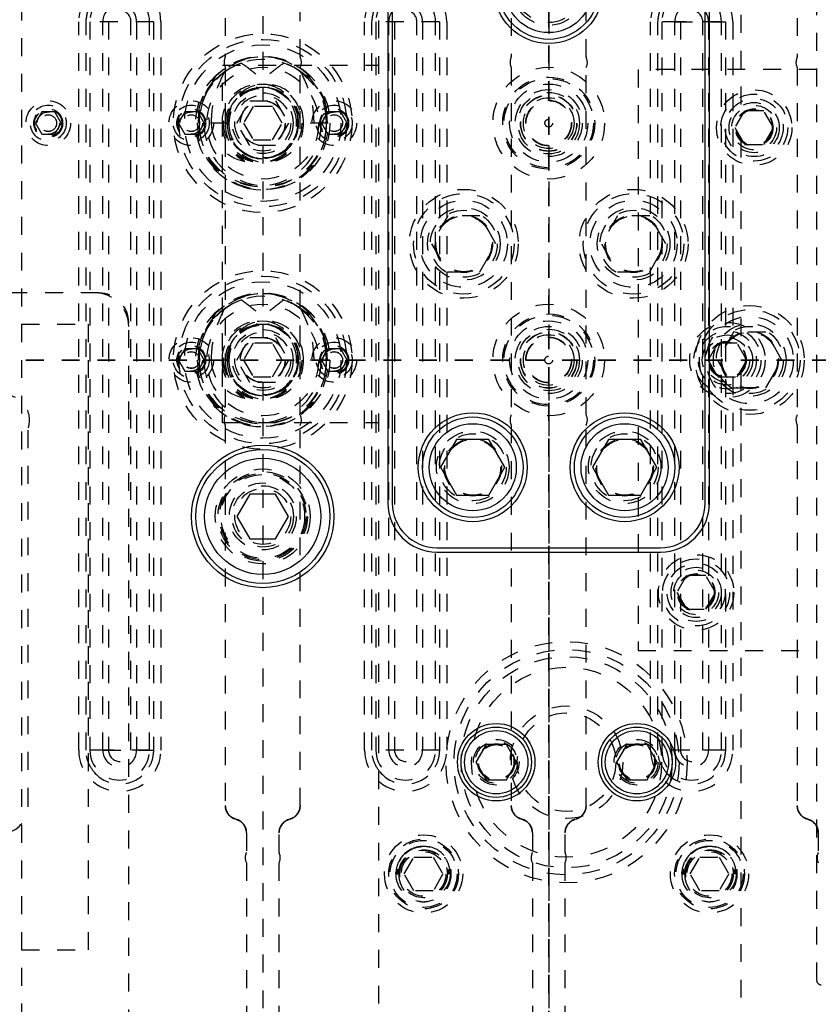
# Model space of a CAD drawing. Header units: inches. Extents: x 1694 to 2505, y -239 to -56.
# Tile 76 of 179: x 1756.46 to 1760.93, y -158.2 to -152.7. Entities that reach past the tile are written whole.
import ezdxf

# ---------------------------------------------------------------- set-up
doc = ezdxf.new("R2010")
doc.units = ezdxf.units.IN
doc.header["$LTSCALE"] = 0.5
doc.header["$MEASUREMENT"] = 0
doc.linetypes.add('HIDDEN', pattern=[0.225, 0.15, -0.075])
doc.linetypes.add('PHANTOM', pattern=[0.25, 0.125, -0.025, 0.025, -0.025, 0.025, -0.025])
doc.layers.add('SID-M-H', color=4, linetype='HIDDEN')
doc.layers.add('SID-M-S', color=105, linetype='Continuous')

msp = doc.modelspace()

# ---------------------------------------------------------------- linework, layer by layer
at = {"color": 7, "linetype": 'PHANTOM', "lineweight": 35}
for p, q in [((1759.41658, -137.23909), (1759.41658, -171.9591)), ((1774.79158, -154.5991), (1727.51658, -154.5991))]:
    msp.add_line(p, q, dxfattribs=at)
at = {"layer": 'SID-M-H'}
for p, q in [((1756.46658, -142.5991), (1756.46658, -166.5991)), ((1758.46658, -166.5991), (1758.46658, -142.5991)), ((1760.49158, -150.4691), (1760.49158, -153.2322)), ((1757.60713, -150.88618), (1757.60713, -152.90413)), ((1757.81658, -150.8751), (1757.81658, -153.1481)), ((1758.02603, -152.90413), (1758.02603, -150.88618)), ((1759.20713, -150.88618), (1759.20713, -152.90413)), ((1759.41658, -150.8751), (1759.41658, -153.1481)), ((1759.62603, -152.90413), (1759.62603, -150.88618)), ((1760.80713, -150.88618), (1760.80713, -152.90413)), ((1760.91658, -158.06934), (1760.91658, -151.41934)), ((1756.78658, -156.78212), (1756.78658, -152.70657)), ((1756.82761, -156.78212), (1756.82761, -152.70657)), ((1757.20556, -152.70657), (1756.82761, -152.70657)), ((1756.84992, -152.70657), (1756.84992, -156.78212)), ((1756.92209, -156.78212), (1756.92209, -152.70657)), ((1756.95408, -152.70657), (1756.95408, -156.78212)), ((1757.07908, -156.78212), (1757.07908, -152.70657)), ((1757.11107, -152.70657), (1757.11107, -156.78212)), ((1757.18324, -156.78212), (1757.18324, -152.70657)), ((1757.20556, -152.70657), (1757.20556, -156.78212)), ((1757.24658, -152.70657), (1757.24658, -156.78212)), ((1758.38658, -156.78212), (1758.38658, -152.70657)), ((1758.42761, -156.78212), (1758.42761, -152.70657)), ((1758.80556, -152.70657), (1758.42761, -152.70657)), ((1758.44992, -152.70657), (1758.44992, -156.78212)), ((1758.52209, -156.78212), (1758.52209, -152.70657)), ((1758.55408, -152.70657), (1758.55408, -156.78212)), ((1758.67908, -156.78212), (1758.67908, -152.70657)), ((1758.71107, -152.70657), (1758.71107, -156.78212)), ((1758.78324, -156.78212), (1758.78324, -152.70657)), ((1758.80556, -152.70657), (1758.80556, -156.78212)), ((1758.84658, -152.70657), (1758.84658, -156.78212)), ((1759.98658, -156.78212), (1759.98658, -152.70657)), ((1760.02761, -156.78212), (1760.02761, -152.70657)), ((1760.15408, -152.70657), (1760.02761, -152.70657)), ((1760.04992, -152.70657), (1760.04992, -156.78212)), ((1760.12209, -152.70657), (1760.40556, -152.70657)), ((1760.12209, -156.78212), (1760.12209, -152.70657)), ((1760.38324, -152.70657), (1760.15408, -152.70657)), ((1760.15408, -152.70657), (1760.15408, -156.78212)), ((1760.27908, -156.78212), (1760.27908, -152.70657)), ((1760.31107, -152.70657), (1760.31107, -156.78212)), ((1760.38324, -156.78212), (1760.38324, -152.70657)), ((1760.40556, -152.70657), (1760.40556, -156.78212)), ((1760.44658, -152.70657), (1760.44658, -154.50318)), ((1757.59158, -154.9491), (1757.59158, -152.9491)), ((1757.59158, -152.9491), (1758.46658, -152.9491)), ((1757.60713, -152.96277), (1757.60713, -154.90652)), ((1758.05841, -153.01249), (1758.01533, -152.97844)), ((1758.02603, -154.90652), (1758.02603, -152.96277)), ((1759.20713, -152.96277), (1759.20713, -154.90652)), ((1759.62603, -154.90652), (1759.62603, -152.96277)), ((1760.91658, -152.9741), (1759.91658, -152.9741)), ((1759.91658, -152.9741), (1759.91658, -156.2241)), ((1760.80713, -152.96277), (1760.80713, -154.90652)), ((1758.07463, -153.02848), (1758.05841, -153.01249)), ((1757.67225, -153.2741), (1757.74441, -153.1491)), ((1757.74441, -153.1491), (1757.88875, -153.1491)), ((1757.88875, -153.1491), (1757.96092, -153.2741)), ((1756.5805, -153.2116), (1756.54441, -153.2741)), ((1756.65267, -153.2116), (1756.5805, -153.2116)), ((1756.68875, -153.2741), (1756.65267, -153.2116)), ((1757.3805, -153.2116), (1757.34441, -153.2741)), ((1757.45267, -153.2116), (1757.3805, -153.2116)), ((1757.48875, -153.2741), (1757.45267, -153.2116)), ((1757.45926, -153.19275), (1757.45463, -153.2741)), ((1757.76246, -153.18035), (1757.70833, -153.2741)), ((1757.87071, -153.18035), (1757.76246, -153.18035)), ((1757.92484, -153.2741), (1757.87071, -153.18035)), ((1758.1805, -153.2116), (1758.14441, -153.2741)), ((1758.17854, -153.2741), (1758.1739, -153.19275)), ((1758.25267, -153.2116), (1758.1805, -153.2116)), ((1758.28875, -153.2741), (1758.25267, -153.2116)), ((1760.51246, -153.20535), (1760.45833, -153.2991)), ((1760.62071, -153.20535), (1760.51246, -153.20535)), ((1760.67484, -153.2991), (1760.62071, -153.20535)), ((1756.54441, -153.2741), (1756.5805, -153.3366)), ((1756.65267, -153.3366), (1756.68875, -153.2741)), ((1757.34441, -153.2741), (1757.3805, -153.3366)), ((1757.62761, -153.2741), (1757.45056, -153.2741)), ((1757.45267, -153.3366), (1757.48875, -153.2741)), ((1757.74441, -153.3991), (1757.67225, -153.2741)), ((1757.70833, -153.2741), (1757.76246, -153.36785)), ((1757.87071, -153.36785), (1757.92484, -153.2741)), ((1757.96092, -153.2741), (1757.88875, -153.3991)), ((1758.00556, -153.2741), (1758.01533, -153.2741)), ((1758.18261, -153.2741), (1758.01533, -153.2741)), ((1758.14441, -153.2741), (1758.1805, -153.3366)), ((1758.25267, -153.3366), (1758.28875, -153.2741)), ((1760.45833, -153.2991), (1760.51246, -153.39285)), ((1760.62071, -153.39285), (1760.67484, -153.2991)), ((1756.5805, -153.3366), (1756.65267, -153.3366)), ((1757.3805, -153.3366), (1757.45267, -153.3366)), ((1757.76246, -153.36785), (1757.87071, -153.36785)), ((1758.1805, -153.3366), (1758.25267, -153.3366)), ((1760.49158, -153.36599), (1760.49158, -154.5322)), ((1757.88875, -153.3991), (1757.74441, -153.3991)), ((1757.81658, -153.4001), (1757.81658, -154.4731)), ((1759.41658, -153.4001), (1759.41658, -154.4731)), ((1760.51246, -153.39285), (1760.62071, -153.39285)), ((1758.85152, -153.7931), (1758.76145, -153.9491)), ((1759.03165, -153.7931), (1758.85152, -153.7931)), ((1759.12172, -153.9491), (1759.03165, -153.7931)), ((1759.80152, -153.7931), (1759.71145, -153.9491)), ((1759.98165, -153.7931), (1759.80152, -153.7931)), ((1760.07172, -153.9491), (1759.98165, -153.7931)), ((1758.76145, -153.9491), (1758.85152, -154.1051)), ((1759.03165, -154.1051), (1759.12172, -153.9491)), ((1759.71145, -153.9491), (1759.80152, -154.1051)), ((1759.98165, -154.1051), (1760.07172, -153.9491)), ((1758.85152, -154.1051), (1759.03165, -154.1051)), ((1759.80152, -154.1051), (1759.98165, -154.1051)), ((1756.89908, -154.2241), (1754.06447, -154.2241)), ((1758.05841, -154.33749), (1758.01533, -154.30344)), ((1758.07463, -154.35348), (1758.05841, -154.33749)), ((1756.46658, -154.3991), (1756.84158, -154.3991)), ((1756.84158, -157.8991), (1756.84158, -154.3991)), ((1757.06658, -159.9316), (1757.06658, -154.3916)), ((1757.67225, -154.5991), (1757.74441, -154.4741)), ((1757.74441, -154.4741), (1757.88875, -154.4741)), ((1757.88875, -154.4741), (1757.96092, -154.5991)), ((1760.45152, -154.4431), (1760.36145, -154.5991)), ((1760.63165, -154.4431), (1760.45152, -154.4431)), ((1760.72172, -154.5991), (1760.63165, -154.4431)), ((1757.3805, -154.5366), (1757.34441, -154.5991)), ((1757.45267, -154.5366), (1757.3805, -154.5366)), ((1757.48875, -154.5991), (1757.45267, -154.5366)), ((1757.45926, -154.51775), (1757.45463, -154.5991)), ((1757.76246, -154.50535), (1757.70833, -154.5991)), ((1757.87071, -154.50535), (1757.76246, -154.50535)), ((1757.92484, -154.5991), (1757.87071, -154.50535)), ((1758.1805, -154.5366), (1758.14441, -154.5991)), ((1758.17854, -154.5991), (1758.1739, -154.51775)), ((1758.25267, -154.5366), (1758.1805, -154.5366)), ((1758.28875, -154.5991), (1758.25267, -154.5366)), ((1760.36246, -154.50535), (1760.30833, -154.5991)), ((1760.47071, -154.50535), (1760.36246, -154.50535)), ((1760.52484, -154.5991), (1760.47071, -154.50535)), ((1757.34441, -154.5991), (1757.3805, -154.6616)), ((1757.62761, -154.5991), (1757.45056, -154.5991)), ((1757.45267, -154.6616), (1757.48875, -154.5991)), ((1757.74441, -154.7241), (1757.67225, -154.5991)), ((1757.70833, -154.5991), (1757.76246, -154.69285)), ((1757.87071, -154.69285), (1757.92484, -154.5991)), ((1757.96092, -154.5991), (1757.88875, -154.7241)), ((1758.00556, -154.5991), (1758.01533, -154.5991)), ((1758.18261, -154.5991), (1758.01533, -154.5991)), ((1758.14441, -154.5991), (1758.1805, -154.6616)), ((1758.25267, -154.6616), (1758.28875, -154.5991)), ((1760.30833, -154.5991), (1760.36246, -154.69285)), ((1760.36145, -154.5991), (1760.45152, -154.7551)), ((1760.47071, -154.69285), (1760.52484, -154.5991)), ((1760.63165, -154.7551), (1760.72172, -154.5991)), ((1757.3805, -154.6616), (1757.45267, -154.6616)), ((1757.76246, -154.69285), (1757.87071, -154.69285)), ((1758.1805, -154.6616), (1758.25267, -154.6616)), ((1760.36246, -154.69285), (1760.47071, -154.69285)), ((1760.44658, -154.69501), (1760.44658, -156.78212)), ((1760.49158, -154.66599), (1760.49158, -158.7191)), ((1757.88875, -154.7241), (1757.74441, -154.7241)), ((1757.81658, -154.7251), (1757.81658, -158.6991)), ((1759.41658, -154.7251), (1759.41658, -158.6991)), ((1760.45152, -154.7551), (1760.63165, -154.7551)), ((1756.50477, -157.09154), (1756.50477, -154.97815)), ((1757.59158, -154.9491), (1758.46658, -154.9491)), ((1757.60713, -154.96515), (1757.60713, -157.09154)), ((1758.02603, -157.09154), (1758.02603, -154.96515)), ((1759.20713, -154.96515), (1759.20713, -157.09154)), ((1759.62603, -157.09154), (1759.62603, -154.96515)), ((1760.80713, -154.96515), (1760.80713, -157.09154)), ((1760.18746, -155.80535), (1760.13333, -155.8991)), ((1760.29571, -155.80535), (1760.18746, -155.80535)), ((1760.34984, -155.8991), (1760.29571, -155.80535)), ((1760.13333, -155.8991), (1760.18746, -155.99285)), ((1760.29571, -155.99285), (1760.34984, -155.8991)), ((1760.18746, -155.99285), (1760.29571, -155.99285)), ((1759.91658, -156.2241), (1760.91658, -156.2241)), ((1756.95408, -156.78212), (1756.82761, -156.78212)), ((1756.92209, -156.78212), (1757.20556, -156.78212)), ((1757.18324, -156.78212), (1756.95408, -156.78212)), ((1758.80556, -156.78212), (1758.42761, -156.78212)), ((1760.40556, -156.78212), (1760.02761, -156.78212)), ((1760.38324, -156.78212), (1760.15408, -156.78212)), ((1757.72524, -157.24402), (1757.72524, -157.35335)), ((1757.90792, -157.35335), (1757.90792, -157.24402)), ((1759.32524, -157.24402), (1759.32524, -157.35335)), ((1759.50792, -157.35335), (1759.50792, -157.24402)), ((1760.92524, -157.24402), (1760.92524, -157.35335)), ((1758.58904, -157.3883), (1758.57816, -157.40504)), ((1758.60833, -157.4741), (1758.66246, -157.38035)), ((1758.66246, -157.38035), (1758.77071, -157.38035)), ((1758.77071, -157.38035), (1758.82484, -157.4741)), ((1760.18904, -157.3883), (1760.17816, -157.40504)), ((1760.20833, -157.4741), (1760.26246, -157.38035)), ((1760.26246, -157.38035), (1760.37071, -157.38035)), ((1760.37071, -157.38035), (1760.42484, -157.4741)), ((1757.72524, -157.41199), (1757.72524, -158.31201)), ((1757.90792, -158.31201), (1757.90792, -157.41199)), ((1759.32524, -157.41199), (1759.32524, -158.31201)), ((1759.50792, -158.31201), (1759.50792, -157.41199)), ((1758.56143, -157.4741), (1758.56163, -157.46634)), ((1758.56143, -157.4741), (1758.58343, -157.4741)), ((1758.66246, -157.56785), (1758.60833, -157.4741)), ((1758.82484, -157.4741), (1758.77071, -157.56785)), ((1758.87173, -157.4741), (1758.84976, -157.4741)), ((1760.16143, -157.4741), (1760.16163, -157.46634)), ((1760.16143, -157.4741), (1760.18343, -157.4741)), ((1760.26246, -157.56785), (1760.20833, -157.4741)), ((1760.42484, -157.4741), (1760.37071, -157.56785)), ((1760.47173, -157.4741), (1760.44976, -157.4741)), ((1758.77071, -157.56785), (1758.66246, -157.56785)), ((1760.37071, -157.56785), (1760.26246, -157.56785)), ((1756.46658, -157.8991), (1756.84158, -157.8991))]:
    msp.add_line(p, q, dxfattribs=at)
for centre, radius in [((1755.81658, -152.3491), 0.675), ((1759.41658, -152.5241), 0.203), ((1759.41658, -152.5241), 0.1875), ((1757.81658, -153.2741), 0.5), ((1757.81658, -153.2741), 0.46875), ((1757.81658, -153.2741), 0.4375), ((1757.81658, -153.2741), 0.375), ((1757.81658, -153.2741), 0.3125), ((1759.41658, -153.2741), 0.3125), ((1757.81658, -153.2741), 0.21875), ((1759.41658, -153.2741), 0.2575), ((1759.41658, -153.2741), 0.25), ((1759.41658, -153.2741), 0.21875), ((1757.81658, -153.2741), 0.19875), ((1757.81658, -153.2741), 0.1953), ((1757.81658, -153.2741), 0.17), ((1759.41658, -153.2741), 0.1875), ((1759.41658, -153.2741), 0.172), ((1760.56658, -153.2991), 0.211), ((1760.56658, -153.2991), 0.1875), ((1756.61658, -153.2741), 0.125), ((1757.41658, -153.2741), 0.125), ((1757.81658, -153.2741), 0.15625), ((1757.81658, -153.2741), 0.126), ((1757.81658, -153.2741), 0.125), ((1758.21658, -153.2741), 0.125), ((1759.41658, -153.2741), 0.15781), ((1759.41658, -153.2741), 0.15625), ((1759.41658, -153.2741), 0.14175), ((1759.41658, -153.2741), 0.12825), ((1759.41658, -153.2741), 0.1282), ((1759.41658, -153.2741), 0.126), ((1760.56658, -153.2991), 0.1625), ((1760.56658, -153.2991), 0.1405), ((1756.61658, -153.2741), 0.1005), ((1756.61658, -153.2741), 0.08068), ((1756.61658, -153.2741), 0.08006), ((1756.61658, -153.2741), 0.07603), ((1756.61658, -153.2741), 0.0625), ((1757.41658, -153.2741), 0.1005), ((1757.41658, -153.2741), 0.08068), ((1757.41658, -153.2741), 0.08006), ((1757.41658, -153.2741), 0.07603), ((1757.41658, -153.2741), 0.0625), ((1758.21658, -153.2741), 0.1005), ((1758.21658, -153.2741), 0.08068), ((1758.21658, -153.2741), 0.08006), ((1758.21658, -153.2741), 0.07603), ((1758.21658, -153.2741), 0.0625), ((1760.56658, -153.2991), 0.125), ((1760.56658, -153.2991), 0.10497), ((1760.56658, -153.2991), 0.1047), ((1760.56658, -153.2991), 0.10418), ((1760.56658, -153.2991), 0.1005), ((1756.61658, -153.2741), 0.04688), ((1756.61658, -153.2741), 0.0465), ((1757.41658, -153.2741), 0.04688), ((1757.41658, -153.2741), 0.0465), ((1758.21658, -153.2741), 0.04688), ((1758.21658, -153.2741), 0.0465), ((1759.41658, -153.2741), 0.0215), ((1758.94158, -153.9491), 0.3045), ((1759.89158, -153.9491), 0.3045), ((1758.94158, -153.9491), 0.28125), ((1758.94158, -153.9491), 0.24375), ((1759.89158, -153.9491), 0.28125), ((1759.89158, -153.9491), 0.24375), ((1758.94158, -153.9491), 0.203), ((1758.94158, -153.9491), 0.1875), ((1759.89158, -153.9491), 0.203), ((1759.89158, -153.9491), 0.1875), ((1758.94158, -153.9491), 0.16072), ((1758.94158, -153.9491), 0.16045), ((1758.94158, -153.9491), 0.15993), ((1758.94158, -153.9491), 0.15625), ((1759.89158, -153.9491), 0.16072), ((1759.89158, -153.9491), 0.16045), ((1759.89158, -153.9491), 0.15993), ((1759.89158, -153.9491), 0.15625), ((1757.81658, -154.5991), 0.5), ((1757.81658, -154.5991), 0.46875), ((1757.81658, -154.5991), 0.4375), ((1757.81658, -154.5991), 0.375), ((1757.81658, -154.5991), 0.3125), ((1759.41658, -154.5991), 0.3125), ((1760.54158, -154.5991), 0.3045), ((1760.54158, -154.5991), 0.28125), ((1757.81658, -154.5991), 0.21875), ((1759.41658, -154.5991), 0.2575), ((1759.41658, -154.5991), 0.25), ((1759.41658, -154.5991), 0.21875), ((1760.54158, -154.5991), 0.24375), ((1757.81658, -154.5991), 0.19875), ((1757.81658, -154.5991), 0.1953), ((1757.81658, -154.5991), 0.17), ((1759.41658, -154.5991), 0.1875), ((1759.41658, -154.5991), 0.172), ((1760.41658, -154.5991), 0.211), ((1760.41658, -154.5991), 0.1875), ((1760.41658, -154.5991), 0.1625), ((1760.54158, -154.5991), 0.203), ((1760.54158, -154.5991), 0.1875), ((1757.41658, -154.5991), 0.125), ((1757.81658, -154.5991), 0.15625), ((1757.81658, -154.5991), 0.126), ((1757.81658, -154.5991), 0.125), ((1758.21658, -154.5991), 0.125), ((1759.41658, -154.5991), 0.15781), ((1759.41658, -154.5991), 0.15625), ((1759.41658, -154.5991), 0.14175), ((1759.41658, -154.5991), 0.12825), ((1759.41658, -154.5991), 0.1282), ((1759.41658, -154.5991), 0.126), ((1760.41658, -154.5991), 0.1405), ((1760.41658, -154.5991), 0.125), ((1760.54158, -154.5991), 0.16072), ((1760.54158, -154.5991), 0.16045), ((1760.54158, -154.5991), 0.15993), ((1760.54158, -154.5991), 0.15625), ((1757.41658, -154.5991), 0.1005), ((1757.41658, -154.5991), 0.08068), ((1757.41658, -154.5991), 0.08006), ((1757.41658, -154.5991), 0.07603), ((1757.41658, -154.5991), 0.0625), ((1758.21658, -154.5991), 0.1005), ((1758.21658, -154.5991), 0.08068), ((1758.21658, -154.5991), 0.08006), ((1758.21658, -154.5991), 0.07603), ((1758.21658, -154.5991), 0.0625), ((1760.41658, -154.5991), 0.10497), ((1760.41658, -154.5991), 0.1047), ((1760.41658, -154.5991), 0.10418), ((1760.41658, -154.5991), 0.1005), ((1757.41658, -154.5991), 0.04688), ((1757.41658, -154.5991), 0.0465), ((1758.21658, -154.5991), 0.04688), ((1758.21658, -154.5991), 0.0465), ((1759.41658, -154.5991), 0.0215), ((1758.99158, -155.1991), 0.203), ((1758.99158, -155.1991), 0.1875), ((1758.99158, -155.1991), 0.16072), ((1758.99158, -155.1991), 0.16045), ((1758.99158, -155.1991), 0.15993), ((1759.84158, -155.1991), 0.203), ((1759.84158, -155.1991), 0.1875), ((1759.84158, -155.1991), 0.16072), ((1759.84158, -155.1991), 0.16045), ((1759.84158, -155.1991), 0.15993), ((1758.99158, -155.1991), 0.15625), ((1759.84158, -155.1991), 0.15625), ((1757.81658, -155.4741), 0.2655), ((1757.81658, -155.4741), 0.25), ((1757.81658, -155.4741), 0.24219), ((1757.81658, -155.4741), 0.23438), ((1757.81658, -155.4741), 0.1875), ((1757.81658, -155.4741), 0.17188), ((1757.81658, -155.4741), 0.15625), ((1760.24158, -155.8991), 0.211), ((1760.24158, -155.8991), 0.1875), ((1760.24158, -155.8991), 0.1625), ((1760.24158, -155.8991), 0.1405), ((1760.24158, -155.8991), 0.125), ((1760.24158, -155.8991), 0.10497), ((1760.24158, -155.8991), 0.1047), ((1760.24158, -155.8991), 0.10418), ((1760.24158, -155.8991), 0.1005), ((1759.51658, -156.8491), 0.675), ((1759.51658, -156.8491), 0.62992), ((1759.51658, -156.8491), 0.59055), ((1759.51658, -156.8491), 0.5315), ((1759.51658, -156.8491), 0.31496), ((1759.51658, -156.8491), 0.27559), ((1759.12288, -156.8491), 0.12795), ((1759.12288, -156.8491), 0.11811), ((1759.12288, -156.8491), 0.10289), ((1759.12288, -156.8491), 0.10262), ((1759.12288, -156.8491), 0.1021), ((1759.91028, -156.8491), 0.12795), ((1759.91028, -156.8491), 0.11811), ((1759.91028, -156.8491), 0.10289), ((1759.91028, -156.8491), 0.10262), ((1759.91028, -156.8491), 0.1021), ((1759.12288, -156.8491), 0.09843), ((1759.91028, -156.8491), 0.09843), ((1758.71658, -157.4741), 0.21875), ((1758.71658, -157.4741), 0.1953), ((1758.71658, -157.4741), 0.1875), ((1760.31658, -157.4741), 0.21875), ((1760.31658, -157.4741), 0.1953), ((1760.31658, -157.4741), 0.1875), ((1758.71658, -157.4741), 0.13315), ((1758.71658, -157.4741), 0.125), ((1760.31658, -157.4741), 0.13315), ((1760.31658, -157.4741), 0.125)]:
    msp.add_circle(centre, radius, dxfattribs=at)
for centre, radius, start, end in [((1757.01658, -152.70657), 0.23, 0, 180), ((1758.61658, -152.70657), 0.23, 0, 180), ((1760.21658, -152.70657), 0.23, 0, 180), ((1757.01658, -152.70657), 0.16666, 0, 180), ((1758.61658, -152.70657), 0.16666, 0, 180), ((1760.21658, -152.70657), 0.16666, 0, 180), ((1757.01658, -152.70657), 0.09449, 0, 180), ((1758.61658, -152.70657), 0.09449, 0, 180), ((1760.21658, -152.70657), 0.09449, 0, 180), ((1757.01658, -152.70657), 0.0625, 0, 180), ((1758.61658, -152.70657), 0.0625, 0, 180), ((1760.21658, -152.70657), 0.0625, 0, 180), ((1757.81255, -153.26415), 0.36043, 358.4181, 168.57537), ((1757.82062, -153.26415), 0.36043, 11.42463, 181.5819), ((1757.81196, -153.27082), 0.35164, 108.87727, 180.53304), ((1757.81658, -153.2741), 0.35625, 56.08967, 14.72257), ((1757.66013, -152.93464), 0.06, 154.15807, 207.95289), ((1757.59713, -152.90413), 0.01, 334.15807, 0), ((1757.82868, -153.25976), 0.33878, 51.38503, 71.71349), ((1758.03603, -152.90413), 0.01, 180, 205.84193), ((1757.97303, -152.93464), 0.06, 332.04711, 25.84193), ((1759.26013, -152.93464), 0.06, 154.15807, 207.95289), ((1759.19713, -152.90413), 0.01, 334.15807, 0), ((1759.63603, -152.90413), 0.01, 180, 205.84193), ((1759.57303, -152.93464), 0.06, 332.04711, 25.84193), ((1760.86013, -152.93464), 0.06, 154.15807, 207.95289), ((1760.79713, -152.90413), 0.01, 334.15807, 0), ((1757.80205, -153.26867), 0.21335, 358.54323, 181.45677), ((1757.83112, -153.26867), 0.21335, 358.54323, 181.45677), ((1757.81331, -153.2701), 0.19551, 77.47985, 181.17228), ((1757.82643, -153.27194), 0.19883, 104.25371, 180.61984), ((1757.81986, -153.2701), 0.19551, 358.82772, 102.52015), ((1757.80673, -153.27194), 0.19883, 359.38016, 75.74629), ((1757.81169, -153.28328), 0.36125, 178.54323, 1.45677), ((1757.82147, -153.28328), 0.36125, 178.54323, 1.45677), ((1757.80205, -153.28247), 0.34182, 178.59677, 1.40323), ((1757.83112, -153.28247), 0.34182, 178.59677, 1.40323), ((1757.80205, -153.27952), 0.21335, 178.54323, 1.45677), ((1757.82844, -153.2757), 0.23968, 179.61661, 242.34623), ((1757.83112, -153.27952), 0.21335, 178.54323, 1.45677), ((1757.81169, -153.27876), 0.19392, 178.62044, 1.37956), ((1757.82147, -153.27876), 0.19392, 178.62044, 1.37956), ((1756.87908, -154.4116), 0.1875, 0, 90), ((1756.89908, -154.3916), 0.1675, 0, 90), ((1757.81255, -154.58915), 0.36043, 358.4181, 168.57537), ((1757.82062, -154.58915), 0.36043, 11.42463, 181.5819), ((1757.81196, -154.59582), 0.35164, 108.87727, 180.53304), ((1757.81658, -154.5991), 0.35625, 56.08967, 14.72257), ((1757.82868, -154.58476), 0.33878, 51.38503, 71.71349), ((1757.80205, -154.59367), 0.21335, 358.54323, 181.45677), ((1757.83112, -154.59367), 0.21335, 358.54323, 181.45677), ((1757.81331, -154.5951), 0.19551, 77.47985, 181.17228), ((1757.82643, -154.59694), 0.19883, 104.25371, 180.61984), ((1757.81986, -154.5951), 0.19551, 358.82772, 102.52015), ((1757.80673, -154.59694), 0.19883, 359.38016, 75.74629), ((1757.81169, -154.60828), 0.36125, 178.54323, 1.45677), ((1757.82147, -154.60828), 0.36125, 178.54323, 1.45677), ((1757.80205, -154.60747), 0.34182, 178.59677, 1.40323), ((1757.83112, -154.60747), 0.34182, 178.59677, 1.40323), ((1757.80205, -154.60452), 0.21335, 178.54323, 1.45677), ((1757.82844, -154.6007), 0.23968, 179.61661, 242.34623), ((1757.83112, -154.60452), 0.21335, 178.54323, 1.45677), ((1757.81169, -154.60376), 0.19392, 178.62044, 1.37956), ((1757.82147, -154.60376), 0.19392, 178.62044, 1.37956), ((1756.37303, -154.93464), 0.13874, 341.722, 90), ((1757.66013, -154.93464), 0.06, 152.04711, 205.84193), ((1757.97303, -154.93464), 0.06, 334.15807, 27.95289), ((1759.26013, -154.93464), 0.06, 152.04711, 205.84193), ((1759.57303, -154.93464), 0.06, 334.15807, 27.95289), ((1760.86013, -154.93464), 0.06, 152.04711, 205.84193), ((1757.59713, -154.96515), 0.01, 0, 25.84193), ((1758.03603, -154.96515), 0.01, 154.15807, 180), ((1759.19713, -154.96515), 0.01, 0, 25.84193), ((1759.63603, -154.96515), 0.01, 154.15807, 180), ((1760.79713, -154.96515), 0.01, 0, 25.84193), ((1757.01658, -156.78212), 0.23, 180, 0), ((1757.01658, -156.78212), 0.16666, 180, 0), ((1757.01658, -156.78212), 0.09449, 180, 0), ((1757.01658, -156.78212), 0.0625, 180, 0), ((1758.61658, -156.78212), 0.23, 180, 0), ((1758.61658, -156.78212), 0.16666, 180, 0), ((1758.61658, -156.78212), 0.09449, 180, 0), ((1758.61658, -156.78212), 0.0625, 180, 0), ((1760.21658, -156.78212), 0.23, 180, 0), ((1760.21658, -156.78212), 0.16666, 180, 0), ((1760.21658, -156.78212), 0.09449, 180, 0), ((1760.21658, -156.78212), 0.0625, 180, 0), ((1757.01658, -156.78212), 0.18898, 219.89839, 320.10099), ((1758.61658, -156.78212), 0.18898, 219.89839, 320.10099), ((1760.21658, -156.78212), 0.18898, 219.89839, 320.10099), ((1756.34729, -157.09154), 0.15748, 284.47751, 0), ((1757.68587, -157.09154), 0.07874, 180, 255.52249), ((1757.94729, -157.09154), 0.07874, 284.47751, 0), ((1759.28587, -157.09154), 0.07874, 180, 255.52249), ((1759.54729, -157.09154), 0.07874, 284.47751, 0), ((1760.88587, -157.09154), 0.07874, 180, 255.52249), ((1757.6465, -157.24402), 0.07874, 0, 75.52249), ((1757.98666, -157.24402), 0.07874, 104.47751, 180), ((1759.2465, -157.24402), 0.07874, 0, 75.52249), ((1759.58666, -157.24402), 0.07874, 104.47751, 180), ((1760.8465, -157.24402), 0.07874, 0, 75.52249), ((1757.71524, -157.35335), 0.01, 334.15807, 0), ((1757.91792, -157.35335), 0.01, 180, 205.84193), ((1758.71658, -157.4741), 0.15515, 180, 149.11527), ((1759.31524, -157.35335), 0.01, 334.15807, 0), ((1759.51792, -157.35335), 0.01, 180, 205.84193), ((1760.31658, -157.4741), 0.15515, 180, 149.11527), ((1760.91524, -157.35335), 0.01, 334.15807, 0), ((1757.77824, -157.38386), 0.06, 154.15807, 207.95289), ((1757.85492, -157.38386), 0.06, 332.04711, 25.84193), ((1759.37824, -157.38386), 0.06, 154.15807, 207.95289), ((1759.45492, -157.38386), 0.06, 332.04711, 25.84193), ((1760.97824, -157.38386), 0.06, 154.15807, 207.95289), ((1760.94158, -158.06934), 0.025, 180, 270)]:
    msp.add_arc(centre, radius, start, end, dxfattribs=at)
for centre, major_axis, ratio, start_param, end_param in [((1757.81109, -153.2741), (-0.36175, 0), 0.966834, 5.275983, 6.0484615), ((1757.82208, -153.2741), (0.36175, 0), 0.966834, 0.2347238, 1.0072023), ((1757.81101, -153.2741), (-0.20432, 0), 0.966834, 4.8772739, 6.2831853), ((1757.82215, -153.2741), (0.20432, 0), 0.966834, 0, 1.4059114), ((1757.76278, -153.2741), (-0.23405, 0), 0.9318009, 0, 1.3747819), ((1757.89572, -153.2741), (0.28903, 0), 0.9410518, 3.1415927, 4.0466314), ((1757.81109, -154.5991), (-0.36175, 0), 0.966834, 5.275983, 6.0484615), ((1757.82208, -154.5991), (0.36175, 0), 0.966834, 0.2347238, 1.0072023), ((1757.81101, -154.5991), (-0.20432, 0), 0.966834, 4.8772739, 6.2831853), ((1757.82215, -154.5991), (0.20432, 0), 0.966834, 0, 1.4059114), ((1757.76278, -154.5991), (-0.23405, 0), 0.9318009, 0, 1.3747819), ((1757.89572, -154.5991), (0.28903, 0), 0.9410518, 3.1415927, 4.0466314)]:
    msp.add_ellipse(centre, major_axis=major_axis, ratio=ratio, start_param=start_param, end_param=end_param, dxfattribs=at)
for points, knots in [([(1756.82761, -152.70657), (1756.83154, -152.67588), (1756.83857, -152.62099), (1756.87637, -152.58114), (1756.89304, -152.56357)], [0, 0, 0, 0, 0.5590895, 1, 1, 1, 1]), ([(1757.14013, -152.56357), (1757.16078, -152.58661), (1757.19773, -152.62782), (1757.20316, -152.68248), (1757.20556, -152.70657)], [0, 0, 0, 0, 0.5590895, 1, 1, 1, 1]), ([(1758.42761, -152.70657), (1758.43154, -152.67588), (1758.43857, -152.62099), (1758.47637, -152.58114), (1758.49304, -152.56357)], [0, 0, 0, 0, 0.5590895, 1, 1, 1, 1]), ([(1758.74013, -152.56357), (1758.76078, -152.58661), (1758.79773, -152.62782), (1758.80316, -152.68248), (1758.80556, -152.70657)], [0, 0, 0, 0, 0.5590895, 1, 1, 1, 1]), ([(1760.02761, -152.70657), (1760.03154, -152.67588), (1760.03857, -152.62099), (1760.07637, -152.58114), (1760.09304, -152.56357)], [0, 0, 0, 0, 0.5590895, 1, 1, 1, 1]), ([(1760.34013, -152.56357), (1760.36078, -152.58661), (1760.39773, -152.62782), (1760.40316, -152.68248), (1760.40556, -152.70657)], [0, 0, 0, 0, 0.5590895, 1, 1, 1, 1]), ([(1757.69819, -152.93809), (1757.72424, -152.95712), (1757.78142, -152.99888), (1757.82951, -153.0509), (1757.85569, -153.07923)], [0, 0, 0, 0, 0.4555436, 1, 1, 1, 1]), ([(1757.93498, -152.93809), (1757.90893, -152.95712), (1757.85174, -152.99888), (1757.80366, -153.0509), (1757.77748, -153.07923)], [0, 0, 0, 0, 0.4555436, 1, 1, 1, 1]), ([(1757.52874, -153.2741), (1757.53085, -153.23778), (1757.53476, -153.17066), (1757.56174, -153.07515), (1757.58805, -153.01873), (1757.60134, -152.99022)], [0, 0, 0, 0, 0.3683413, 0.6809026, 1, 1, 1, 1]), ([(1758.03183, -152.99022), (1758.06131, -153.01759), (1758.12017, -153.07222), (1758.1656, -153.17618), (1758.17071, -153.2454), (1758.17283, -153.2741)], [0, 0, 0, 0, 0.3700032, 0.7388839, 1, 1, 1, 1]), ([(1758.10443, -153.2741), (1758.10231, -153.23778), (1758.09841, -153.17066), (1758.07143, -153.07515), (1758.04512, -153.01873), (1758.03183, -152.99022)], [0, 0, 0, 0, 0.3683413, 0.6809026, 1, 1, 1, 1]), ([(1757.69819, -154.26309), (1757.72424, -154.28212), (1757.78142, -154.32388), (1757.82951, -154.3759), (1757.85569, -154.40423)], [0, 0, 0, 0, 0.4555436, 1, 1, 1, 1]), ([(1757.93498, -154.26309), (1757.90893, -154.28212), (1757.85174, -154.32388), (1757.80366, -154.3759), (1757.77748, -154.40423)], [0, 0, 0, 0, 0.4555436, 1, 1, 1, 1]), ([(1757.52874, -154.5991), (1757.53085, -154.56278), (1757.53476, -154.49566), (1757.56174, -154.40015), (1757.58805, -154.34373), (1757.60134, -154.31522)], [0, 0, 0, 0, 0.3683413, 0.6809026, 1, 1, 1, 1]), ([(1758.03183, -154.31522), (1758.06131, -154.34259), (1758.12017, -154.39722), (1758.1656, -154.50118), (1758.17071, -154.5704), (1758.17283, -154.5991)], [0, 0, 0, 0, 0.3700032, 0.7388839, 1, 1, 1, 1]), ([(1758.10443, -154.5991), (1758.10231, -154.56278), (1758.09841, -154.49566), (1758.07143, -154.40015), (1758.04512, -154.34373), (1758.03183, -154.31522)], [0, 0, 0, 0, 0.3683413, 0.6809026, 1, 1, 1, 1]), ([(1756.87161, -156.90333), (1756.85763, -156.88269), (1756.83266, -156.84578), (1756.82915, -156.80159), (1756.82761, -156.78212)], [0, 0, 0, 0, 0.5594012, 1, 1, 1, 1]), ([(1757.20556, -156.78212), (1757.20304, -156.80692), (1757.19852, -156.85125), (1757.17287, -156.8874), (1757.16156, -156.90333)], [0, 0, 0, 0, 0.55940125, 1, 1, 1, 1]), ([(1758.47161, -156.90333), (1758.45763, -156.88269), (1758.43266, -156.84578), (1758.42915, -156.80159), (1758.42761, -156.78212)], [0, 0, 0, 0, 0.5594012, 1, 1, 1, 1]), ([(1758.80556, -156.78212), (1758.80304, -156.80692), (1758.79852, -156.85125), (1758.77287, -156.8874), (1758.76156, -156.90333)], [0, 0, 0, 0, 0.5594012, 1, 1, 1, 1]), ([(1760.07161, -156.90333), (1760.05763, -156.88269), (1760.03266, -156.84578), (1760.02915, -156.80159), (1760.02761, -156.78212)], [0, 0, 0, 0, 0.5594012, 1, 1, 1, 1]), ([(1760.40556, -156.78212), (1760.40304, -156.80692), (1760.39852, -156.85125), (1760.37287, -156.8874), (1760.36156, -156.90333)], [0, 0, 0, 0, 0.5594012, 1, 1, 1, 1]), ([(1757.66619, -157.16778), (1757.65706, -157.16435), (1757.63881, -157.15749), (1757.62007, -157.13708), (1757.60906, -157.1144), (1757.60778, -157.09916), (1757.60713, -157.09154)], [0, 0, 0, 0, 0.27973196, 0.5594638, 0.77973194, 1, 1, 1, 1]), ([(1758.02603, -157.09154), (1758.02499, -157.10123), (1758.02292, -157.12062), (1758.00783, -157.14387), (1757.98863, -157.1602), (1757.97419, -157.16525), (1757.96698, -157.16778)], [0, 0, 0, 0, 0.279732, 0.5594638, 0.7797319, 1, 1, 1, 1]), ([(1759.26619, -157.16778), (1759.25706, -157.16435), (1759.23881, -157.15749), (1759.22007, -157.13708), (1759.20906, -157.1144), (1759.20778, -157.09916), (1759.20713, -157.09154)], [0, 0, 0, 0, 0.27973196, 0.5594638, 0.77973194, 1, 1, 1, 1]), ([(1759.62603, -157.09154), (1759.62499, -157.10123), (1759.62292, -157.12062), (1759.60783, -157.14387), (1759.58863, -157.1602), (1759.57419, -157.16525), (1759.56698, -157.16778)], [0, 0, 0, 0, 0.27973196, 0.5594638, 0.77973194, 1, 1, 1, 1]), ([(1760.86619, -157.16778), (1760.85706, -157.16435), (1760.83881, -157.15749), (1760.82007, -157.13708), (1760.80906, -157.1144), (1760.80778, -157.09916), (1760.80713, -157.09154)], [0, 0, 0, 0, 0.279732, 0.5594638, 0.7797319, 1, 1, 1, 1]), ([(1757.66619, -157.16778), (1757.67532, -157.17121), (1757.69357, -157.17807), (1757.71231, -157.19848), (1757.72332, -157.22116), (1757.7246, -157.2364), (1757.72524, -157.24402)], [0, 0, 0, 0, 0.279732, 0.5594638, 0.7797319, 1, 1, 1, 1]), ([(1757.90792, -157.24402), (1757.90896, -157.23433), (1757.91104, -157.21494), (1757.92612, -157.19169), (1757.94533, -157.17536), (1757.95976, -157.17031), (1757.96698, -157.16778)], [0, 0, 0, 0, 0.279732, 0.5594638, 0.7797319, 1, 1, 1, 1]), ([(1759.26619, -157.16778), (1759.27532, -157.17121), (1759.29357, -157.17807), (1759.31231, -157.19848), (1759.32332, -157.22116), (1759.3246, -157.2364), (1759.32524, -157.24402)], [0, 0, 0, 0, 0.279732, 0.5594638, 0.7797319, 1, 1, 1, 1]), ([(1759.50792, -157.24402), (1759.50896, -157.23433), (1759.51104, -157.21494), (1759.52612, -157.19169), (1759.54533, -157.17536), (1759.55976, -157.17031), (1759.56698, -157.16778)], [0, 0, 0, 0, 0.279732, 0.5594638, 0.7797319, 1, 1, 1, 1]), ([(1760.86619, -157.16778), (1760.87532, -157.17121), (1760.89357, -157.17807), (1760.91231, -157.19848), (1760.92332, -157.22116), (1760.9246, -157.2364), (1760.92524, -157.24402)], [0, 0, 0, 0, 0.279732, 0.5594638, 0.7797319, 1, 1, 1, 1]), ([(1758.70589, -157.3223), (1758.69387, -157.3235), (1758.66495, -157.32639), (1758.62419, -157.35028), (1758.58977, -157.38805), (1758.5706, -157.43175), (1758.56853, -157.4614), (1758.56764, -157.4741)], [0, 0, 0, 0, 0.1593923, 0.3832665, 0.606776, 0.8317098, 1, 1, 1, 1]), ([(1758.57723, -157.4741), (1758.57744, -157.46848), (1758.57793, -157.4556), (1758.5824, -157.43571), (1758.59058, -157.41506), (1758.60227, -157.3958), (1758.61712, -157.37858), (1758.63474, -157.36387), (1758.66127, -157.34875), (1758.68968, -157.33869), (1758.71089, -157.34083), (1758.71673, -157.34141)], [0, 0, 0, 0, 0.0781535, 0.179432, 0.2822028, 0.3864526, 0.4918102, 0.5978514, 0.7042623, 0.9184796, 1, 1, 1, 1]), ([(1758.58341, -157.4741), (1758.58342, -157.47297), (1758.58348, -157.46449), (1758.5848, -157.45267), (1758.58742, -157.44138), (1758.58954, -157.4339), (1758.59556, -157.41603), (1758.61215, -157.38752), (1758.64569, -157.35804), (1758.68782, -157.34054), (1758.73432, -157.33779), (1758.77188, -157.34846), (1758.79842, -157.36393), (1758.81605, -157.37857), (1758.8309, -157.39581), (1758.84259, -157.41506), (1758.85063, -157.43537), (1758.85518, -157.45523), (1758.8557, -157.46812), (1758.85594, -157.4741)], [0, 0, 0, 0, 0.0079444, 0.0599959, 0.0836011, 0.0898842, 0.1150352, 0.2168897, 0.318724, 0.4257696, 0.5337188, 0.642469, 0.6964899, 0.7503232, 0.8038094, 0.8567332, 0.9089062, 0.9577734, 1, 1, 1, 1]), ([(1758.86553, -157.4741), (1758.86464, -157.4614), (1758.86257, -157.43173), (1758.84339, -157.38815), (1758.80901, -157.3499), (1758.76364, -157.32523), (1758.71246, -157.31701), (1758.66107, -157.32642), (1758.61555, -157.35254), (1758.59247, -157.37939), (1758.58352, -157.39431), (1758.58343, -157.39446)], [0, 0, 0, 0, 0.0960304, 0.2243829, 0.3519227, 0.4796707, 0.6081329, 0.7375855, 0.8681039, 0.9987386, 1, 1, 1, 1]), ([(1758.71089, -157.34229), (1758.71785, -157.34146), (1758.73104, -157.33988), (1758.74356, -157.34427), (1758.74948, -157.34635)], [0, 0, 0, 0, 0.5269895, 1, 1, 1, 1]), ([(1760.30589, -157.3223), (1760.29387, -157.3235), (1760.26495, -157.32639), (1760.22419, -157.35028), (1760.18977, -157.38805), (1760.1706, -157.43175), (1760.16853, -157.4614), (1760.16764, -157.4741)], [0, 0, 0, 0, 0.1593923, 0.3832665, 0.606776, 0.8317098, 1, 1, 1, 1]), ([(1760.17723, -157.4741), (1760.17744, -157.46848), (1760.17793, -157.4556), (1760.1824, -157.43571), (1760.19058, -157.41506), (1760.20227, -157.3958), (1760.21712, -157.37858), (1760.23474, -157.36387), (1760.26127, -157.34875), (1760.28968, -157.33869), (1760.31089, -157.34083), (1760.31673, -157.34141)], [0, 0, 0, 0, 0.0781535, 0.179432, 0.2822028, 0.3864526, 0.4918102, 0.5978514, 0.7042623, 0.9184796, 1, 1, 1, 1]), ([(1760.18341, -157.4741), (1760.18342, -157.47297), (1760.18348, -157.46449), (1760.1848, -157.45267), (1760.18742, -157.44138), (1760.18954, -157.4339), (1760.19556, -157.41603), (1760.21215, -157.38752), (1760.24569, -157.35804), (1760.28782, -157.34054), (1760.33432, -157.33779), (1760.37188, -157.34846), (1760.39842, -157.36393), (1760.41605, -157.37857), (1760.4309, -157.39581), (1760.44259, -157.41506), (1760.45063, -157.43537), (1760.45518, -157.45523), (1760.4557, -157.46812), (1760.45594, -157.4741)], [0, 0, 0, 0, 0.0079444, 0.0599959, 0.0836011, 0.0898842, 0.1150352, 0.2168897, 0.318724, 0.4257696, 0.5337188, 0.642469, 0.6964899, 0.7503232, 0.8038094, 0.8567332, 0.9089062, 0.9577734, 1, 1, 1, 1]), ([(1760.46553, -157.4741), (1760.46464, -157.4614), (1760.46257, -157.43173), (1760.44339, -157.38815), (1760.40901, -157.3499), (1760.36364, -157.32523), (1760.31246, -157.31701), (1760.26107, -157.32642), (1760.21555, -157.35254), (1760.19247, -157.37939), (1760.18352, -157.39431), (1760.18343, -157.39446)], [0, 0, 0, 0, 0.0960304, 0.2243829, 0.3519227, 0.4796707, 0.6081329, 0.7375855, 0.8681039, 0.9987386, 1, 1, 1, 1]), ([(1760.31089, -157.34229), (1760.31785, -157.34146), (1760.33104, -157.33988), (1760.34356, -157.34427), (1760.34948, -157.34635)], [0, 0, 0, 0, 0.5269895, 1, 1, 1, 1]), ([(1758.58343, -157.39446), (1758.58197, -157.397), (1758.57211, -157.41413), (1758.56298, -157.44123), (1758.56181, -157.46608), (1758.56143, -157.4741)], [0, 0, 0, 0, 0.1055312, 0.7114856, 1, 1, 1, 1]), ([(1760.18343, -157.39446), (1760.18197, -157.397), (1760.17211, -157.41413), (1760.16298, -157.44123), (1760.16181, -157.46608), (1760.16143, -157.4741)], [0, 0, 0, 0, 0.1055312, 0.7114856, 1, 1, 1, 1]), ([(1758.87173, -157.4741), (1758.87184, -157.46609), (1758.87198, -157.45662), (1758.86912, -157.44771), (1758.86868, -157.44633)], [0, 0, 0, 0, 0.84559058, 1, 1, 1, 1]), ([(1760.47173, -157.4741), (1760.47184, -157.46609), (1760.47198, -157.45662), (1760.46912, -157.44771), (1760.46868, -157.44633)], [0, 0, 0, 0, 0.84559058, 1, 1, 1, 1]), ([(1758.57723, -157.4741), (1758.57754, -157.48145), (1758.57816, -157.49617), (1758.58315, -157.51777), (1758.58919, -157.53388), (1758.59477, -157.54556), (1758.59852, -157.5526), (1758.60184, -157.55844), (1758.60375, -157.56194), (1758.60447, -157.56353), (1758.60468, -157.56415), (1758.60476, -157.56447), (1758.60478, -157.56471), (1758.60476, -157.56489), (1758.60472, -157.565), (1758.60465, -157.56506), (1758.60456, -157.5651), (1758.60441, -157.56511), (1758.604, -157.56501), (1758.60267, -157.5642), (1758.59814, -157.56005), (1758.58572, -157.54467), (1758.5721, -157.51606), (1758.56774, -157.48862), (1758.56764, -157.47506), (1758.56764, -157.4741)], [0, 0, 0, 0, 0.1117548, 0.2235408, 0.3352996, 0.3726286, 0.420415, 0.4566073, 0.4746807, 0.4810561, 0.4831081, 0.4845899, 0.4861286, 0.4867427, 0.487363, 0.4877769, 0.4881905, 0.4888146, 0.4900312, 0.4945089, 0.5122813, 0.5832586, 0.7937671, 0.9853628, 1, 1, 1, 1]), ([(1758.86553, -157.4741), (1758.86518, -157.48145), (1758.86412, -157.50367), (1758.85426, -157.53254), (1758.8403, -157.55385), (1758.83287, -157.56227), (1758.82979, -157.56465), (1758.82903, -157.56508), (1758.82867, -157.56512), (1758.82855, -157.56508), (1758.82847, -157.56503), (1758.82842, -157.56494), (1758.82838, -157.56476), (1758.82845, -157.56413), (1758.82938, -157.56191), (1758.83407, -157.55363), (1758.84191, -157.53926), (1758.84973, -157.51867), (1758.85494, -157.49682), (1758.8556, -157.48173), (1758.85594, -157.4741)], [0, 0, 0, 0, 0.1117869, 0.3377695, 0.4513362, 0.4988394, 0.5067677, 0.5107554, 0.5117563, 0.5122068, 0.5126607, 0.5130699, 0.5137504, 0.5155021, 0.5224761, 0.5500925, 0.6603286, 0.7707542, 0.8841332, 1, 1, 1, 1]), ([(1758.86858, -157.50216), (1758.86906, -157.50066), (1758.87196, -157.49165), (1758.87184, -157.48208), (1758.87173, -157.4741)], [0, 0, 0, 0, 0.1663408, 1, 1, 1, 1]), ([(1760.17723, -157.4741), (1760.17754, -157.48145), (1760.17816, -157.49617), (1760.18315, -157.51777), (1760.18919, -157.53388), (1760.19477, -157.54556), (1760.19852, -157.5526), (1760.20184, -157.55844), (1760.20375, -157.56194), (1760.20447, -157.56353), (1760.20468, -157.56415), (1760.20476, -157.56447), (1760.20478, -157.56471), (1760.20476, -157.56489), (1760.20472, -157.565), (1760.20465, -157.56506), (1760.20456, -157.5651), (1760.20441, -157.56511), (1760.204, -157.56501), (1760.20267, -157.5642), (1760.19814, -157.56005), (1760.18572, -157.54467), (1760.1721, -157.51606), (1760.16774, -157.48862), (1760.16764, -157.47506), (1760.16764, -157.4741)], [0, 0, 0, 0, 0.1117548, 0.2235408, 0.3352996, 0.3726286, 0.420415, 0.4566073, 0.4746807, 0.4810561, 0.4831081, 0.4845899, 0.4861286, 0.4867427, 0.487363, 0.4877769, 0.4881905, 0.4888146, 0.4900312, 0.4945089, 0.5122813, 0.5832586, 0.7937671, 0.9853628, 1, 1, 1, 1]), ([(1760.46553, -157.4741), (1760.46518, -157.48145), (1760.46412, -157.50367), (1760.45426, -157.53254), (1760.4403, -157.55385), (1760.43287, -157.56227), (1760.42979, -157.56465), (1760.42903, -157.56508), (1760.42867, -157.56512), (1760.42855, -157.56508), (1760.42847, -157.56503), (1760.42842, -157.56494), (1760.42838, -157.56476), (1760.42845, -157.56413), (1760.42938, -157.56191), (1760.43407, -157.55363), (1760.44191, -157.53926), (1760.44973, -157.51867), (1760.45494, -157.49682), (1760.4556, -157.48173), (1760.45594, -157.4741)], [0, 0, 0, 0, 0.1117869, 0.3377695, 0.4513362, 0.4988394, 0.5067677, 0.5107554, 0.5117563, 0.5122068, 0.5126607, 0.5130699, 0.5137504, 0.5155021, 0.5224761, 0.5500925, 0.6603286, 0.7707542, 0.8841332, 1, 1, 1, 1]), ([(1760.46858, -157.50216), (1760.46906, -157.50066), (1760.47196, -157.49165), (1760.47184, -157.48208), (1760.47173, -157.4741)], [0, 0, 0, 0, 0.1663408, 1, 1, 1, 1]), ([(1758.68592, -157.6252), (1758.69614, -157.62756), (1758.71269, -157.63139), (1758.72923, -157.62812), (1758.73556, -157.62687)], [0, 0, 0, 0, 0.61765946, 1, 1, 1, 1]), ([(1760.28592, -157.6252), (1760.29614, -157.62756), (1760.31269, -157.63139), (1760.32923, -157.62812), (1760.33556, -157.62687)], [0, 0, 0, 0, 0.61765946, 1, 1, 1, 1])]:
    msp.add_open_spline(points, degree=3, knots=knots, dxfattribs=at)
at = {"layer": 'SID-M-S'}
for p, q in [((1758.51658, -149.8991), (1758.51658, -155.3991)), ((1758.54158, -149.8991), (1758.54158, -155.3991)), ((1760.29158, -155.3991), (1760.29158, -149.8991)), ((1760.31658, -155.3991), (1760.31658, -149.8991)), ((1758.90152, -155.0431), (1758.81145, -155.1991)), ((1759.08165, -155.0431), (1758.90152, -155.0431)), ((1759.17172, -155.1991), (1759.08165, -155.0431)), ((1759.75152, -155.0431), (1759.66145, -155.1991)), ((1759.93165, -155.0431), (1759.75152, -155.0431)), ((1760.02172, -155.1991), (1759.93165, -155.0431)), ((1758.81145, -155.1991), (1758.90152, -155.3551)), ((1759.08165, -155.3551), (1759.17172, -155.1991)), ((1759.66145, -155.1991), (1759.75152, -155.3551)), ((1759.93165, -155.3551), (1760.02172, -155.1991)), ((1757.74441, -155.3491), (1757.67225, -155.4741)), ((1757.88875, -155.3491), (1757.74441, -155.3491)), ((1757.96092, -155.4741), (1757.88875, -155.3491)), ((1758.90152, -155.3551), (1759.08165, -155.3551)), ((1759.75152, -155.3551), (1759.93165, -155.3551)), ((1757.67225, -155.4741), (1757.74441, -155.5991)), ((1757.88875, -155.5991), (1757.96092, -155.4741)), ((1757.74441, -155.5991), (1757.88875, -155.5991)), ((1758.79158, -155.6491), (1760.04158, -155.6491)), ((1758.79158, -155.6741), (1760.04158, -155.6741)), ((1759.06606, -156.75067), (1759.00923, -156.8491)), ((1759.17971, -156.75067), (1759.06606, -156.75067)), ((1759.23653, -156.8491), (1759.17971, -156.75067)), ((1759.85346, -156.75067), (1759.79663, -156.8491)), ((1759.96711, -156.75067), (1759.85346, -156.75067)), ((1760.02394, -156.8491), (1759.96711, -156.75067)), ((1759.00923, -156.8491), (1759.06606, -156.94752)), ((1759.17971, -156.94752), (1759.23653, -156.8491)), ((1759.79663, -156.8491), (1759.85346, -156.94752)), ((1759.96711, -156.94752), (1760.02394, -156.8491)), ((1759.06606, -156.94752), (1759.17971, -156.94752)), ((1759.85346, -156.94752), (1759.96711, -156.94752))]:
    msp.add_line(p, q, dxfattribs=at)
for centre, radius in [((1759.41658, -152.5241), 0.3045), ((1759.41658, -152.5241), 0.28125), ((1759.41658, -152.5241), 0.24375), ((1758.99158, -155.1991), 0.3045), ((1758.99158, -155.1991), 0.28125), ((1759.84158, -155.1991), 0.3045), ((1759.84158, -155.1991), 0.28125), ((1758.99158, -155.1991), 0.24375), ((1759.84158, -155.1991), 0.24375), ((1757.81658, -155.4741), 0.3985), ((1757.81658, -155.4741), 0.375), ((1757.81658, -155.4741), 0.325), ((1759.12288, -156.8491), 0.21654), ((1759.91028, -156.8491), 0.21654), ((1759.12288, -156.8491), 0.19685), ((1759.12288, -156.8491), 0.17717), ((1759.91028, -156.8491), 0.19685), ((1759.91028, -156.8491), 0.17717)]:
    msp.add_circle(centre, radius, dxfattribs=at)
for centre, radius, start, end in [((1758.79158, -155.3991), 0.275, 180, 270), ((1758.79158, -155.3991), 0.25, 180, 270), ((1760.04158, -155.3991), 0.25, 270, 0), ((1760.04158, -155.3991), 0.275, 270, 0)]:
    msp.add_arc(centre, radius, start, end, dxfattribs=at)

doc.saveas('drawing.dxf')
